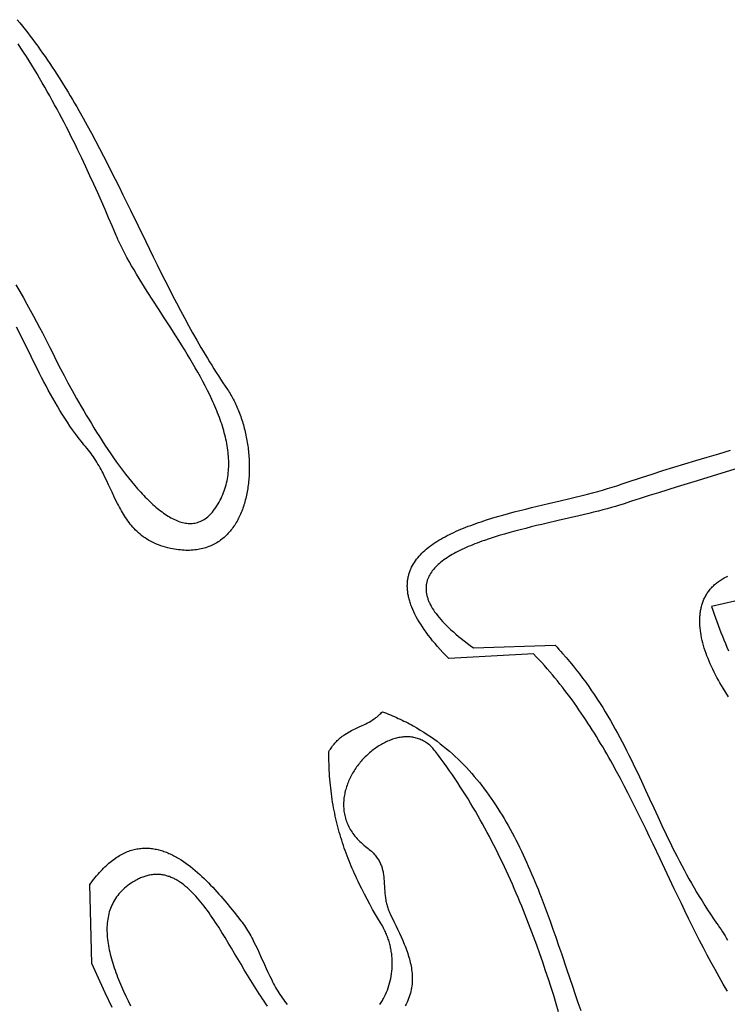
# Model space of a CAD drawing. Extents: x 50 to 552, y 37 to 542.
# Tile 32 of 39: x 174 to 227, y 461 to 536. Entities that reach past the tile are written whole.
import ezdxf

# ---------------------------------------------------------------- set-up
doc = ezdxf.new("R2010")
doc.units = 0

msp = doc.modelspace()

# ---------------------------------------------------------------- linework, layer by layer
for points in [[(174.037, 535.565), (174.237, 535.321), (174.434, 535.076), (174.63, 534.828), (174.824, 534.579), (175.016, 534.328), (175.206, 534.076), (175.394, 533.821), (175.58, 533.566), (175.765, 533.308), (175.948, 533.049), (176.129, 532.789), (176.309, 532.527), (176.487, 532.263), (176.663, 531.998), (176.838, 531.732), (177.012, 531.464), (177.184, 531.196), (177.354, 530.925), (177.524, 530.654), (177.691, 530.381), (177.858, 530.107), (178.023, 529.832), (178.187, 529.556), (178.35, 529.279), (178.512, 529.001), (178.672, 528.722), (178.99, 528.16), (179.303, 527.596), (179.613, 527.027), (179.919, 526.456), (180.222, 525.882), (180.521, 525.306), (180.818, 524.727), (181.113, 524.147), (181.405, 523.565), (181.696, 522.981), (181.985, 522.397), (182.559, 521.226), (183.699, 518.883), (184.271, 517.715), (184.558, 517.134), (184.846, 516.554), (185.136, 515.976), (185.427, 515.4), (185.72, 514.827), (186.016, 514.257), (186.314, 513.69), (186.616, 513.126), (186.92, 512.566), (187.228, 512.01), (187.539, 511.458), (187.855, 510.911), (188.014, 510.639), (188.175, 510.368), (188.336, 510.099), (188.499, 509.831), (188.663, 509.564), (188.828, 509.299), (188.995, 509.035), (189.163, 508.772), (189.332, 508.511), (189.503, 508.252), (189.675, 507.994), (189.848, 507.737), (189.915, 507.638), (189.98, 507.537), (190.044, 507.434), (190.106, 507.33), (190.168, 507.224), (190.228, 507.116), (190.287, 507.007), (190.344, 506.896), (190.4, 506.784), (190.455, 506.67), (190.509, 506.555), (190.561, 506.439), (190.612, 506.321), (190.661, 506.203), (190.709, 506.083), (190.756, 505.961), (190.802, 505.839), (190.846, 505.716), (190.888, 505.591), (190.93, 505.466), (190.97, 505.34), (191.008, 505.213), (191.045, 505.085), (191.081, 504.956), (191.115, 504.826), (191.148, 504.696), (191.179, 504.565), (191.209, 504.434), (191.237, 504.302), (191.264, 504.169), (191.29, 504.036), (191.314, 503.902), (191.336, 503.769), (191.357, 503.634), (191.377, 503.5), (191.395, 503.365), (191.411, 503.23), (191.426, 503.094), (191.44, 502.959), (191.451, 502.824), (191.462, 502.688), (191.47, 502.553), (191.478, 502.417), (191.483, 502.282), (191.487, 502.147), (191.49, 502.012), (191.491, 501.877), (191.49, 501.742), (191.487, 501.608), (191.483, 501.474), (191.478, 501.341), (191.47, 501.208), (191.462, 501.075), (191.451, 500.943), (191.439, 500.812), (191.425, 500.681), (191.409, 500.551), (191.392, 500.422), (191.373, 500.293), (191.353, 500.165), (191.33, 500.038), (191.306, 499.912), (191.281, 499.787), (191.253, 499.663), (191.224, 499.54), (191.193, 499.418), (191.16, 499.297), (191.126, 499.177), (191.09, 499.058), (191.052, 498.941), (191.012, 498.825), (190.97, 498.71), (190.927, 498.597), (190.882, 498.485), (190.835, 498.374), (190.786, 498.265), (190.736, 498.158), (190.683, 498.052), (190.629, 497.948), (190.573, 497.846), (190.515, 497.745), (190.455, 497.646), (190.394, 497.549), (190.33, 497.454), (190.265, 497.36), (190.197, 497.269), (190.128, 497.18), (190.057, 497.092), (189.984, 497.007), (189.909, 496.924), (189.832, 496.843), (189.753, 496.764), (189.672, 496.688), (189.59, 496.614), (189.505, 496.542), (189.418, 496.473), (189.33, 496.406), (189.239, 496.341), (189.146, 496.28), (189.052, 496.22), (188.955, 496.164), (188.856, 496.109), (188.756, 496.058), (188.653, 496.01), (188.548, 495.964), (188.442, 495.921), (188.333, 495.881), (188.222, 495.844), (188.109, 495.81), (187.994, 495.779), (187.877, 495.751), (187.758, 495.726), (187.637, 495.704), (187.513, 495.685), (187.388, 495.67), (187.26, 495.658), (187.13, 495.649), (186.998, 495.644), (186.864, 495.642), (186.728, 495.644), (186.59, 495.649), (186.449, 495.657), (186.307, 495.67), (186.162, 495.685), (186.015, 495.705), (185.866, 495.728), (185.714, 495.755), (185.561, 495.786), (185.371, 495.829), (185.187, 495.877), (185.009, 495.929), (184.837, 495.986), (184.67, 496.046), (184.509, 496.111), (184.353, 496.18), (184.202, 496.253), (184.056, 496.329), (183.915, 496.409), (183.778, 496.493), (183.646, 496.58), (183.518, 496.671), (183.395, 496.764), (183.275, 496.861), (183.16, 496.962), (183.048, 497.065), (182.94, 497.17), (182.835, 497.279), (182.734, 497.39), (182.635, 497.504), (182.54, 497.62), (182.448, 497.739), (182.358, 497.86), (182.271, 497.983), (182.186, 498.108), (182.104, 498.234), (182.023, 498.363), (181.945, 498.493), (181.868, 498.625), (181.793, 498.759), (181.72, 498.894), (181.648, 499.03), (181.577, 499.167), (181.439, 499.445), (181.303, 499.726), (181.17, 500.01), (180.904, 500.582), (180.769, 500.868), (180.631, 501.154), (180.489, 501.438), (180.417, 501.58), (180.342, 501.72), (180.267, 501.86), (180.189, 501.999), (180.109, 502.137), (180.028, 502.274), (179.944, 502.409), (179.858, 502.544), (179.769, 502.676), (179.678, 502.808), (179.584, 502.937), (179.487, 503.065), (179.387, 503.191), (179.283, 503.315), (179.169, 503.45), (179.057, 503.586), (178.946, 503.723), (178.836, 503.86), (178.727, 503.999), (178.62, 504.139), (178.514, 504.279), (178.409, 504.42), (178.204, 504.706), (178.003, 504.994), (177.806, 505.285), (177.614, 505.58), (177.425, 505.876), (177.241, 506.176), (177.06, 506.478), (176.882, 506.782), (176.707, 507.088), (176.535, 507.396), (176.366, 507.705), (176.199, 508.016), (176.034, 508.329), (175.871, 508.642), (175.71, 508.957), (175.55, 509.273), (175.234, 509.906), (174.921, 510.54), (174.61, 511.175), (174.297, 511.809), (173.983, 512.44)], [(173.942, 515.606), (174.222, 515.12), (174.494, 514.642), (174.757, 514.172), (175.011, 513.712), (175.256, 513.264), (175.49, 512.829), (175.714, 512.408), (175.927, 512.004), (176.127, 511.616), (176.315, 511.248), (176.491, 510.901), (176.652, 510.575), (176.837, 510.202), (177.051, 509.779), (177.293, 509.31), (177.559, 508.8), (177.85, 508.255), (178.163, 507.68), (178.328, 507.382), (178.497, 507.079), (178.672, 506.771), (178.851, 506.459), (179.034, 506.142), (179.222, 505.823), (179.413, 505.501), (179.609, 505.177), (179.808, 504.853), (180.01, 504.527), (180.216, 504.202), (180.425, 503.878), (180.636, 503.554), (180.85, 503.233), (181.067, 502.915), (181.286, 502.6), (181.506, 502.289), (181.729, 501.982), (181.953, 501.681), (182.179, 501.385), (182.406, 501.096), (182.634, 500.814), (182.863, 500.54), (182.977, 500.406), (183.092, 500.275), (183.207, 500.145), (183.322, 500.018), (183.437, 499.893), (183.552, 499.771), (183.667, 499.652), (183.782, 499.535), (183.897, 499.42), (184.012, 499.309), (184.127, 499.201), (184.242, 499.095), (184.357, 498.993), (184.471, 498.894), (184.585, 498.798), (184.699, 498.705), (184.813, 498.616), (184.927, 498.53), (185.04, 498.448), (185.153, 498.369), (185.265, 498.294), (185.378, 498.223), (185.489, 498.155), (185.601, 498.092), (185.712, 498.033), (185.822, 497.978), (185.932, 497.927), (186.042, 497.88), (186.151, 497.837), (186.259, 497.799), (186.367, 497.766), (186.474, 497.737), (186.581, 497.713), (186.687, 497.693), (186.792, 497.679), (186.896, 497.669), (187, 497.664), (187.103, 497.665), (187.205, 497.67), (187.307, 497.681), (187.407, 497.697), (187.507, 497.718), (187.606, 497.745), (187.704, 497.778), (187.801, 497.816), (187.897, 497.86), (187.992, 497.909), (188.086, 497.965), (188.179, 498.026), (188.271, 498.093), (188.362, 498.167), (188.451, 498.247), (188.54, 498.333), (188.627, 498.425), (188.714, 498.524), (188.799, 498.629), (188.882, 498.741), (188.965, 498.859), (189.055, 498.997), (189.139, 499.135), (189.22, 499.274), (189.295, 499.414), (189.367, 499.555), (189.434, 499.697), (189.496, 499.84), (189.554, 499.984), (189.608, 500.129), (189.658, 500.275), (189.703, 500.421), (189.745, 500.569), (189.782, 500.717), (189.816, 500.866), (189.845, 501.016), (189.871, 501.167), (189.893, 501.318), (189.911, 501.471), (189.925, 501.624), (189.936, 501.777), (189.943, 501.932), (189.947, 502.087), (189.947, 502.243), (189.943, 502.399), (189.936, 502.556), (189.926, 502.714), (189.913, 502.873), (189.897, 503.032), (189.877, 503.192), (189.854, 503.352), (189.828, 503.513), (189.799, 503.674), (189.767, 503.836), (189.733, 503.998), (189.695, 504.161), (189.655, 504.325), (189.612, 504.489), (189.566, 504.653), (189.518, 504.818), (189.467, 504.983), (189.414, 505.149), (189.358, 505.315), (189.3, 505.482), (189.239, 505.648), (189.176, 505.816), (189.111, 505.983), (189.044, 506.151), (188.975, 506.319), (188.903, 506.488), (188.83, 506.657), (188.755, 506.826), (188.677, 506.995), (188.598, 507.165), (188.517, 507.335), (188.35, 507.675), (188.177, 508.016), (187.997, 508.357), (187.812, 508.699), (187.622, 509.041), (187.427, 509.384), (187.228, 509.727), (187.024, 510.069), (186.818, 510.412), (186.608, 510.754), (186.396, 511.096), (186.181, 511.438), (185.965, 511.779), (185.53, 512.458), (185.093, 513.134), (184.658, 513.804), (184.229, 514.469), (183.809, 515.128), (183.603, 515.454), (183.401, 515.778), (183.203, 516.1), (183.01, 516.42), (182.821, 516.737), (182.638, 517.052), (182.46, 517.364), (182.289, 517.674), (182.124, 517.98), (181.967, 518.284), (181.817, 518.584), (181.745, 518.733), (181.675, 518.881), (181.607, 519.028), (181.541, 519.175), (181.477, 519.32), (181.416, 519.465), (181.168, 520.058), (180.911, 520.663), (180.647, 521.278), (180.374, 521.904), (180.093, 522.538), (179.805, 523.18), (179.508, 523.83), (179.204, 524.485), (178.891, 525.145), (178.57, 525.81), (178.407, 526.143), (178.242, 526.477), (178.075, 526.812), (177.905, 527.147), (177.734, 527.482), (177.561, 527.818), (177.385, 528.153), (177.208, 528.489), (177.029, 528.824), (176.848, 529.159), (176.664, 529.494), (176.479, 529.828), (176.292, 530.161), (176.103, 530.494), (175.912, 530.825), (175.718, 531.156), (175.523, 531.485), (175.326, 531.813), (175.127, 532.14), (174.926, 532.465), (174.722, 532.789), (174.517, 533.111), (174.31, 533.431), (174.101, 533.749)], [(227.455, 462.483), (227.298, 462.751), (227.142, 463.019), (226.988, 463.289), (226.835, 463.559), (226.533, 464.101), (226.236, 464.646), (225.943, 465.193), (225.655, 465.742), (225.37, 466.294), (225.089, 466.847), (224.812, 467.402), (224.537, 467.958), (224.265, 468.515), (223.994, 469.072), (223.726, 469.631), (223.46, 470.19), (222.929, 471.308), (222.401, 472.425), (221.872, 473.54), (221.607, 474.095), (221.34, 474.65), (221.072, 475.202), (220.801, 475.753), (220.529, 476.302), (220.254, 476.849), (219.976, 477.393), (219.695, 477.934), (219.41, 478.473), (219.122, 479.008), (218.829, 479.54), (218.681, 479.805), (218.532, 480.069), (218.381, 480.332), (218.229, 480.593), (218.076, 480.854), (217.922, 481.114), (217.766, 481.373), (217.608, 481.631), (217.45, 481.887), (217.289, 482.143), (217.127, 482.397), (216.964, 482.65), (216.799, 482.902), (216.632, 483.152), (216.463, 483.402), (216.293, 483.65), (216.12, 483.896), (215.946, 484.142), (215.77, 484.386), (215.592, 484.628), (215.412, 484.869), (215.23, 485.109), (215.046, 485.347), (214.86, 485.583), (214.672, 485.818), (214.481, 486.052), (214.288, 486.284), (214.093, 486.514), (213.896, 486.742), (213.696, 486.969), (213.494, 487.194), (213.289, 487.417), (213.082, 487.639), (212.872, 487.859), (206.5, 487.5), (206.274, 487.733), (206.058, 487.963), (205.851, 488.189), (205.653, 488.412), (205.464, 488.631), (205.284, 488.848), (205.113, 489.061), (204.95, 489.271), (204.797, 489.478), (204.651, 489.682), (204.514, 489.882), (204.386, 490.08), (204.266, 490.274), (204.153, 490.466), (204.049, 490.654), (203.953, 490.84), (203.865, 491.023), (203.784, 491.203), (203.711, 491.38), (203.677, 491.467), (203.645, 491.554), (203.615, 491.64), (203.587, 491.726), (203.561, 491.81), (203.537, 491.894), (203.514, 491.978), (203.493, 492.06), (203.474, 492.142), (203.457, 492.224), (203.441, 492.304), (203.427, 492.384), (203.415, 492.464), (203.405, 492.542), (203.396, 492.62), (203.389, 492.698), (203.384, 492.775), (203.381, 492.851), (203.379, 492.926), (203.378, 493.001), (203.38, 493.075), (203.383, 493.149), (203.387, 493.222), (203.393, 493.295), (203.401, 493.366), (203.411, 493.438), (203.422, 493.508), (203.434, 493.578), (203.448, 493.648), (203.464, 493.716), (203.481, 493.785), (203.499, 493.852), (203.519, 493.919), (203.541, 493.986), (203.564, 494.052), (203.588, 494.117), (203.614, 494.182), (203.641, 494.246), (203.67, 494.31), (203.7, 494.373), (203.764, 494.498), (203.834, 494.62), (203.909, 494.741), (203.989, 494.859), (204.075, 494.975), (204.165, 495.09), (204.261, 495.202), (204.361, 495.312), (204.466, 495.42), (204.576, 495.527), (204.69, 495.632), (204.809, 495.734), (204.932, 495.835), (205.059, 495.934), (205.191, 496.032), (205.326, 496.128), (205.466, 496.222), (205.609, 496.314), (205.756, 496.405), (205.907, 496.494), (206.061, 496.582), (206.219, 496.668), (206.38, 496.752), (206.544, 496.836), (206.712, 496.917), (206.883, 496.998), (207.056, 497.077), (207.233, 497.154), (207.412, 497.231), (207.594, 497.306), (207.778, 497.379), (207.965, 497.452), (208.154, 497.524), (208.346, 497.594), (208.54, 497.663), (208.735, 497.731), (208.933, 497.798), (209.133, 497.864), (209.334, 497.929), (209.742, 498.056), (210.155, 498.18), (210.574, 498.3), (210.997, 498.418), (211.423, 498.532), (211.852, 498.644), (212.283, 498.753), (212.715, 498.861), (213.148, 498.966), (214.011, 499.173), (214.865, 499.375), (215.705, 499.575), (216.117, 499.675), (216.524, 499.775), (216.923, 499.875), (217.315, 499.976), (217.699, 500.078), (218.073, 500.181), (218.437, 500.286), (218.79, 500.392), (219.132, 500.5), (219.299, 500.555), (219.462, 500.611), (219.839, 500.74), (220.221, 500.869), (220.607, 500.998), (220.997, 501.127), (221.789, 501.383), (222.596, 501.639), (223.416, 501.894), (224.248, 502.15), (225.092, 502.405), (225.946, 502.66), (226.809, 502.915), (227.68, 503.171)], [(228.267, 501.815), (226.702, 501.343), (225.173, 500.879), (223.69, 500.423), (222.968, 500.2), (222.263, 499.979), (221.574, 499.761), (220.904, 499.547), (220.253, 499.336), (219.623, 499.128), (219.344, 499.038), (219.05, 498.949), (218.742, 498.861), (218.422, 498.773), (218.091, 498.685), (217.748, 498.597), (217.395, 498.51), (217.033, 498.422), (216.285, 498.246), (215.511, 498.067), (214.716, 497.884), (213.909, 497.696), (213.503, 497.599), (213.096, 497.501), (212.689, 497.401), (212.283, 497.299), (211.879, 497.195), (211.478, 497.088), (211.08, 496.979), (210.687, 496.867), (210.299, 496.752), (209.917, 496.634), (209.542, 496.512), (209.175, 496.388), (208.995, 496.324), (208.817, 496.26), (208.641, 496.194), (208.468, 496.128), (208.298, 496.061), (208.13, 495.992), (207.965, 495.923), (207.803, 495.853), (207.643, 495.782), (207.488, 495.709), (207.335, 495.636), (207.185, 495.561), (207.039, 495.485), (206.897, 495.408), (206.758, 495.33), (206.623, 495.251), (206.492, 495.171), (206.365, 495.089), (206.242, 495.006), (206.123, 494.922), (206.009, 494.837), (205.899, 494.75), (205.793, 494.662), (205.692, 494.572), (205.596, 494.482), (205.505, 494.39), (205.418, 494.296), (205.337, 494.201), (205.26, 494.105), (205.189, 494.007), (205.124, 493.907), (205.063, 493.807), (205.009, 493.704), (204.96, 493.6), (204.938, 493.548), (204.917, 493.495), (204.897, 493.441), (204.88, 493.388), (204.863, 493.334), (204.848, 493.279), (204.835, 493.224), (204.823, 493.169), (204.813, 493.113), (204.804, 493.057), (204.797, 493), (204.792, 492.943), (204.788, 492.886), (204.786, 492.828), (204.785, 492.77), (204.786, 492.711), (204.789, 492.652), (204.793, 492.592), (204.799, 492.532), (204.807, 492.472), (204.816, 492.411), (204.827, 492.349), (204.84, 492.288), (204.855, 492.225), (204.871, 492.163), (204.89, 492.1), (204.91, 492.036), (204.931, 491.972), (204.955, 491.907), (204.981, 491.842), (205.008, 491.777), (205.037, 491.711), (205.101, 491.578), (205.173, 491.443), (205.252, 491.306), (205.339, 491.167), (205.434, 491.026), (205.537, 490.883), (205.648, 490.738), (205.768, 490.591), (205.895, 490.442), (206.032, 490.291), (206.176, 490.138), (206.33, 489.982), (206.492, 489.825), (206.663, 489.665), (206.843, 489.504), (207.032, 489.34), (207.231, 489.174), (207.438, 489.005), (207.656, 488.835), (207.882, 488.662), (208.118, 488.487), (208.364, 488.309), (214.5, 488.5), (214.642, 488.348), (214.782, 488.195), (214.921, 488.042), (215.057, 487.889), (215.326, 487.582), (215.587, 487.274), (215.842, 486.964), (216.09, 486.654), (216.333, 486.342), (216.569, 486.029), (216.8, 485.716), (217.025, 485.401), (217.245, 485.085), (217.46, 484.768), (217.669, 484.451), (217.874, 484.132), (218.075, 483.813), (218.271, 483.492), (218.464, 483.171), (218.652, 482.849), (218.836, 482.527), (219.018, 482.203), (219.195, 481.879), (219.37, 481.554), (219.542, 481.228), (219.711, 480.902), (219.878, 480.575), (220.043, 480.247), (220.205, 479.919), (220.366, 479.591), (220.525, 479.261), (220.682, 478.932), (220.994, 478.271), (221.302, 477.608), (221.609, 476.944), (221.915, 476.279), (222.224, 475.612), (222.535, 474.945), (222.852, 474.277), (223.012, 473.943), (223.175, 473.608), (223.339, 473.274), (223.506, 472.939), (223.675, 472.605), (223.847, 472.271), (224.021, 471.936), (224.199, 471.602), (224.38, 471.267), (224.565, 470.933), (224.753, 470.599), (224.945, 470.265), (225.141, 469.931), (225.341, 469.598), (225.546, 469.265), (225.756, 468.932), (225.971, 468.599), (226.19, 468.266), (226.415, 467.934), (226.646, 467.603), (226.76, 467.438), (226.871, 467.274), (226.978, 467.113), (227.082, 466.953), (227.182, 466.794), (227.278, 466.636), (227.372, 466.48), (227.463, 466.325)], [(227.551, 484.618), (227.349, 484.946), (227.143, 485.276), (227.018, 485.478), (226.898, 485.68), (226.781, 485.883), (226.668, 486.085), (226.559, 486.288), (226.455, 486.49), (226.354, 486.693), (226.258, 486.895), (226.167, 487.096), (226.08, 487.297), (225.998, 487.497), (225.92, 487.696), (225.847, 487.895), (225.779, 488.092), (225.716, 488.289), (225.658, 488.484), (225.606, 488.678), (225.558, 488.87), (225.516, 489.061), (225.479, 489.25), (225.447, 489.438), (225.422, 489.623), (225.402, 489.807), (225.387, 489.989), (225.379, 490.168), (225.376, 490.345), (225.377, 490.432), (225.379, 490.519), (225.383, 490.606), (225.389, 490.691), (225.396, 490.776), (225.404, 490.861), (225.414, 490.945), (225.426, 491.027), (225.439, 491.11), (225.454, 491.191), (225.471, 491.272), (225.489, 491.352), (225.508, 491.431), (225.53, 491.51), (225.553, 491.587), (225.578, 491.664), (225.604, 491.74), (225.632, 491.816), (225.662, 491.89), (225.693, 491.963), (225.726, 492.036), (225.761, 492.108), (225.798, 492.179), (225.836, 492.248), (225.876, 492.317), (225.918, 492.385), (225.962, 492.452), (226.007, 492.519), (226.054, 492.584), (226.103, 492.648), (226.154, 492.711), (226.207, 492.773), (226.262, 492.834), (226.318, 492.894), (226.376, 492.953), (226.436, 493.01), (226.498, 493.067), (226.562, 493.123), (226.628, 493.177), (226.696, 493.23), (226.766, 493.283), (226.837, 493.334), (226.911, 493.383), (226.986, 493.432), (227.064, 493.479), (227.143, 493.526), (227.225, 493.57), (227.308, 493.614), (227.394, 493.657), (227.481, 493.698)], [(228.011, 491.83), (226.254, 491.416), (226.352, 491.132), (226.451, 490.849), (226.552, 490.568), (226.655, 490.288), (226.759, 490.008), (226.865, 489.731), (226.973, 489.454), (227.081, 489.178), (227.192, 488.904), (227.303, 488.631), (227.416, 488.359), (227.531, 488.087)], [(201.32, 461.472), (201.368, 461.544), (201.415, 461.617), (201.461, 461.691), (201.506, 461.766), (201.549, 461.842), (201.591, 461.919), (201.672, 462.076), (201.747, 462.235), (201.818, 462.398), (201.884, 462.564), (201.944, 462.733), (201.999, 462.904), (202.049, 463.078), (202.093, 463.254), (202.132, 463.432), (202.165, 463.611), (202.193, 463.793), (202.215, 463.975), (202.231, 464.159), (202.241, 464.345), (202.246, 464.531), (202.246, 464.624), (202.244, 464.717), (202.241, 464.811), (202.236, 464.904), (202.23, 464.998), (202.222, 465.092), (202.213, 465.186), (202.202, 465.28), (202.19, 465.373), (202.176, 465.467), (202.161, 465.561), (202.143, 465.654), (202.125, 465.748), (202.104, 465.841), (202.082, 465.934), (202.059, 466.027), (202.033, 466.12), (202.006, 466.212), (201.978, 466.305), (201.947, 466.397), (201.915, 466.488), (201.882, 466.58), (201.846, 466.671), (201.809, 466.761), (201.77, 466.852), (201.73, 466.941), (201.688, 467.031), (201.644, 467.12), (201.598, 467.208), (201.55, 467.296), (201.501, 467.383), (201.45, 467.47), (201.218, 467.86), (200.991, 468.248), (200.771, 468.634), (200.557, 469.019), (200.349, 469.403), (200.147, 469.786), (199.952, 470.168), (199.764, 470.551), (199.672, 470.742), (199.582, 470.933), (199.494, 471.125), (199.407, 471.316), (199.322, 471.508), (199.239, 471.7), (199.157, 471.893), (199.078, 472.085), (199, 472.278), (198.924, 472.472), (198.849, 472.666), (198.777, 472.86), (198.706, 473.055), (198.637, 473.25), (198.571, 473.446), (198.505, 473.643), (198.442, 473.84), (198.381, 474.038), (198.321, 474.237), (198.264, 474.437), (198.208, 474.637), (198.155, 474.839), (198.103, 475.041), (198.053, 475.244), (198.005, 475.448), (197.96, 475.653), (197.916, 475.86), (197.874, 476.067), (197.834, 476.276), (197.797, 476.485), (197.761, 476.696), (197.728, 476.909), (197.696, 477.122), (197.667, 477.337), (197.64, 477.553), (197.615, 477.771), (197.592, 477.99), (197.571, 478.211), (197.552, 478.433), (197.536, 478.657), (197.521, 478.883), (197.509, 479.11), (197.499, 479.339), (197.492, 479.569), (197.486, 479.801), (197.483, 480.036), (197.482, 480.272), (197.483, 480.51), (197.537, 480.599), (197.591, 480.685), (197.647, 480.768), (197.702, 480.848), (197.759, 480.925), (197.816, 481), (197.873, 481.071), (197.931, 481.14), (197.99, 481.206), (198.049, 481.27), (198.109, 481.331), (198.17, 481.39), (198.23, 481.446), (198.292, 481.501), (198.353, 481.553), (198.416, 481.604), (198.478, 481.652), (198.541, 481.699), (198.604, 481.744), (198.668, 481.788), (198.796, 481.87), (198.926, 481.948), (199.056, 482.021), (199.187, 482.089), (199.319, 482.155), (199.451, 482.219), (199.716, 482.341), (199.982, 482.463), (200.114, 482.525), (200.246, 482.589), (200.377, 482.656), (200.507, 482.727), (200.636, 482.801), (200.764, 482.881), (200.891, 482.966), (200.954, 483.01), (201.016, 483.057), (201.079, 483.105), (201.14, 483.155), (201.201, 483.207), (201.262, 483.261), (201.322, 483.318), (201.382, 483.376), (201.441, 483.437), (201.5, 483.5), (201.5, 483.5), (201.654, 483.442), (201.807, 483.383), (201.959, 483.323), (202.11, 483.262), (202.259, 483.2), (202.407, 483.136), (202.554, 483.071), (202.7, 483.005), (202.844, 482.938), (202.987, 482.87), (203.129, 482.801), (203.27, 482.73), (203.41, 482.659), (203.549, 482.586), (203.686, 482.512), (203.822, 482.437), (204.091, 482.284), (204.356, 482.127), (204.616, 481.966), (204.872, 481.8), (205.123, 481.63), (205.371, 481.457), (205.614, 481.279), (205.852, 481.097), (206.087, 480.912), (206.318, 480.723), (206.545, 480.53), (206.768, 480.333), (206.987, 480.133), (207.202, 479.929), (207.414, 479.721), (207.622, 479.511), (207.827, 479.297), (208.028, 479.079), (208.225, 478.858), (208.419, 478.634), (208.61, 478.407), (208.798, 478.177), (208.982, 477.944), (209.163, 477.708), (209.341, 477.469), (209.516, 477.227), (209.689, 476.983), (209.858, 476.735), (210.024, 476.486), (210.188, 476.233), (210.349, 475.978), (210.507, 475.72), (210.663, 475.46), (210.816, 475.198), (210.967, 474.933), (211.115, 474.667), (211.261, 474.398), (211.405, 474.126), (211.547, 473.853), (211.686, 473.578), (211.824, 473.301), (211.959, 473.022), (212.092, 472.741), (212.224, 472.459), (212.353, 472.174), (212.481, 471.888), (212.607, 471.601), (212.732, 471.312), (212.855, 471.022), (212.976, 470.73), (213.096, 470.437), (213.215, 470.142), (213.332, 469.847), (213.448, 469.55), (213.676, 468.953), (213.9, 468.352), (214.12, 467.748), (214.336, 467.141), (214.55, 466.532), (214.761, 465.92), (214.971, 465.307), (215.386, 464.078), (215.8, 462.85), (216.007, 462.236), (216.216, 461.625), (216.426, 461.015)], [(214.756, 460.93), (214.575, 461.533), (214.388, 462.144), (214.194, 462.763), (213.993, 463.387), (213.785, 464.018), (213.569, 464.655), (213.346, 465.296), (213.115, 465.941), (212.997, 466.265), (212.877, 466.59), (212.755, 466.915), (212.631, 467.242), (212.505, 467.568), (212.377, 467.896), (212.247, 468.223), (212.115, 468.551), (211.981, 468.879), (211.845, 469.208), (211.707, 469.536), (211.567, 469.865), (211.425, 470.194), (211.281, 470.522), (211.135, 470.85), (210.986, 471.178), (210.836, 471.506), (210.683, 471.833), (210.529, 472.159), (210.372, 472.486), (210.213, 472.811), (210.052, 473.135), (209.888, 473.459), (209.723, 473.782), (209.555, 474.104), (209.385, 474.425), (209.213, 474.745), (209.039, 475.063), (208.862, 475.38), (208.683, 475.696), (208.502, 476.011), (208.318, 476.323), (208.132, 476.635), (207.944, 476.944), (207.754, 477.252), (207.561, 477.558), (207.365, 477.862), (207.168, 478.164), (206.968, 478.464), (206.765, 478.762), (206.561, 479.058), (206.353, 479.351), (206.144, 479.642), (205.932, 479.931), (205.717, 480.217), (205.5, 480.5), (205.5, 480.5), (205.431, 480.589), (205.36, 480.675), (205.288, 480.756), (205.214, 480.833), (205.139, 480.906), (205.063, 480.976), (204.985, 481.041), (204.906, 481.103), (204.825, 481.161), (204.744, 481.216), (204.661, 481.266), (204.577, 481.313), (204.492, 481.357), (204.407, 481.396), (204.32, 481.433), (204.232, 481.466), (204.144, 481.495), (204.054, 481.521), (203.964, 481.544), (203.874, 481.563), (203.782, 481.58), (203.69, 481.593), (203.597, 481.602), (203.504, 481.609), (203.411, 481.613), (203.317, 481.613), (203.222, 481.611), (203.128, 481.605), (203.033, 481.597), (202.938, 481.585), (202.842, 481.571), (202.747, 481.554), (202.651, 481.535), (202.556, 481.512), (202.46, 481.487), (202.365, 481.46), (202.269, 481.429), (202.174, 481.397), (202.079, 481.361), (201.985, 481.324), (201.89, 481.283), (201.796, 481.241), (201.702, 481.196), (201.609, 481.149), (201.516, 481.099), (201.424, 481.048), (201.333, 480.994), (201.242, 480.938), (201.152, 480.88), (201.062, 480.82), (200.974, 480.758), (200.886, 480.694), (200.799, 480.628), (200.713, 480.56), (200.628, 480.49), (200.544, 480.419), (200.461, 480.346), (200.379, 480.271), (200.298, 480.194), (200.219, 480.116), (200.141, 480.036), (200.064, 479.955), (199.989, 479.872), (199.915, 479.788), (199.842, 479.702), (199.771, 479.615), (199.702, 479.527), (199.634, 479.437), (199.568, 479.346), (199.503, 479.254), (199.441, 479.161), (199.38, 479.066), (199.321, 478.971), (199.263, 478.874), (199.208, 478.777), (199.155, 478.678), (199.104, 478.579), (199.055, 478.479), (199.008, 478.378), (198.963, 478.276), (198.921, 478.173), (198.88, 478.07), (198.843, 477.966), (198.807, 477.861), (198.774, 477.756), (198.743, 477.65), (198.715, 477.544), (198.69, 477.438), (198.667, 477.33), (198.647, 477.223), (198.629, 477.115), (198.615, 477.007), (198.603, 476.899), (198.594, 476.791), (198.588, 476.682), (198.585, 476.573), (198.585, 476.464), (198.588, 476.356), (198.594, 476.247), (198.603, 476.138), (198.615, 476.029), (198.631, 475.921), (198.65, 475.812), (198.672, 475.704), (198.698, 475.596), (198.727, 475.489), (198.76, 475.382), (198.796, 475.275), (198.836, 475.168), (198.879, 475.062), (198.926, 474.957), (198.977, 474.852), (199.032, 474.748), (199.09, 474.644), (199.152, 474.541), (199.219, 474.439), (199.289, 474.338), (199.363, 474.237), (199.442, 474.137), (199.524, 474.038), (199.611, 473.94), (199.702, 473.843), (199.797, 473.747), (199.896, 473.652), (200, 473.558), (200.108, 473.466), (200.221, 473.374), (200.338, 473.284), (200.43, 473.213), (200.518, 473.142), (200.601, 473.071), (200.68, 473), (200.754, 472.928), (200.825, 472.857), (200.891, 472.785), (200.954, 472.713), (201.013, 472.641), (201.069, 472.569), (201.121, 472.497), (201.169, 472.425), (201.215, 472.352), (201.257, 472.28), (201.296, 472.207), (201.333, 472.134), (201.366, 472.061), (201.397, 471.987), (201.426, 471.914), (201.452, 471.84), (201.476, 471.766), (201.498, 471.692), (201.517, 471.617), (201.535, 471.543), (201.551, 471.468), (201.566, 471.393), (201.59, 471.242), (201.609, 471.09), (201.624, 470.937), (201.636, 470.782), (201.646, 470.627), (201.662, 470.313), (201.671, 470.153), (201.681, 469.993), (201.694, 469.831), (201.71, 469.667), (201.731, 469.502), (201.758, 469.336), (201.773, 469.252), (201.791, 469.167), (201.81, 469.083), (201.831, 468.998), (201.855, 468.912), (201.88, 468.826), (201.908, 468.74), (201.939, 468.653), (201.972, 468.565), (202.007, 468.477), (202.046, 468.389), (202.087, 468.3), (202.371, 467.715), (202.511, 467.426), (202.648, 467.139), (202.782, 466.855), (202.91, 466.572), (203.033, 466.291), (203.092, 466.151), (203.15, 466.011), (203.205, 465.872), (203.259, 465.733), (203.31, 465.595), (203.359, 465.457), (203.406, 465.319), (203.451, 465.181), (203.493, 465.044), (203.532, 464.907), (203.568, 464.77), (203.602, 464.634), (203.632, 464.497), (203.659, 464.361), (203.683, 464.225), (203.704, 464.089), (203.721, 463.953), (203.734, 463.818), (203.744, 463.682), (203.75, 463.547), (203.752, 463.412), (203.75, 463.276), (203.743, 463.141), (203.732, 463.006), (203.717, 462.871), (203.697, 462.735), (203.673, 462.6), (203.644, 462.465), (203.61, 462.329), (203.57, 462.194), (203.526, 462.058), (203.477, 461.922), (203.422, 461.787), (203.361, 461.651), (203.295, 461.514), (203.223, 461.378)], [(181.167, 461.259), (180.658, 462.361), (180.151, 463.464), (179.647, 464.567), (179.5, 470.5), (179.602, 470.641), (179.704, 470.777), (179.806, 470.909), (179.908, 471.037), (180.01, 471.161), (180.112, 471.281), (180.213, 471.397), (180.315, 471.509), (180.417, 471.617), (180.519, 471.721), (180.621, 471.822), (180.722, 471.918), (180.824, 472.011), (180.926, 472.1), (181.027, 472.186), (181.129, 472.267), (181.23, 472.345), (181.331, 472.42), (181.433, 472.491), (181.534, 472.559), (181.635, 472.623), (181.736, 472.683), (181.837, 472.741), (181.937, 472.795), (182.038, 472.845), (182.139, 472.893), (182.239, 472.937), (182.339, 472.978), (182.439, 473.016), (182.539, 473.051), (182.639, 473.082), (182.739, 473.111), (182.839, 473.137), (182.938, 473.16), (183.037, 473.179), (183.136, 473.196), (183.235, 473.211), (183.334, 473.222), (183.433, 473.231), (183.531, 473.237), (183.629, 473.24), (183.727, 473.241), (183.825, 473.239), (183.922, 473.234), (184.02, 473.227), (184.117, 473.218), (184.214, 473.206), (184.31, 473.192), (184.407, 473.175), (184.503, 473.156), (184.599, 473.135), (184.695, 473.112), (184.79, 473.086), (184.885, 473.058), (184.98, 473.028), (185.075, 472.996), (185.169, 472.962), (185.263, 472.926), (185.357, 472.888), (185.451, 472.849), (185.544, 472.807), (185.637, 472.763), (185.73, 472.718), (185.822, 472.671), (185.914, 472.622), (186.006, 472.571), (186.097, 472.519), (186.188, 472.465), (186.369, 472.353), (186.549, 472.234), (186.727, 472.111), (186.904, 471.981), (187.079, 471.847), (187.253, 471.708), (187.425, 471.565), (187.595, 471.417), (187.764, 471.266), (187.931, 471.111), (188.097, 470.954), (188.261, 470.793), (188.422, 470.63), (188.582, 470.465), (188.74, 470.298), (188.896, 470.129), (189.051, 469.959), (189.203, 469.788), (189.353, 469.617), (189.5, 469.445), (189.646, 469.273), (189.79, 469.102), (190.07, 468.761), (190.341, 468.426), (190.603, 468.098), (190.854, 467.78), (190.945, 467.662), (191.034, 467.542), (191.121, 467.419), (191.205, 467.294), (191.288, 467.166), (191.368, 467.037), (191.447, 466.906), (191.525, 466.773), (191.6, 466.638), (191.675, 466.501), (191.748, 466.364), (191.82, 466.224), (191.96, 465.942), (192.098, 465.656), (192.232, 465.366), (192.365, 465.074), (192.629, 464.487), (192.762, 464.194), (192.897, 463.902), (193.034, 463.612), (193.175, 463.325), (193.247, 463.183), (193.32, 463.042), (193.395, 462.902), (193.471, 462.764), (193.549, 462.627), (193.628, 462.492), (193.709, 462.358), (193.792, 462.226), (193.877, 462.096), (193.964, 461.968), (194.053, 461.842), (194.144, 461.719), (194.238, 461.597), (194.334, 461.479)], [(192.864, 461.349), (192.735, 461.532), (192.606, 461.719), (192.478, 461.907), (192.351, 462.098), (192.224, 462.291), (192.098, 462.486), (191.849, 462.88), (191.601, 463.28), (191.355, 463.684), (191.112, 464.091), (190.869, 464.499), (190.387, 465.314), (190.148, 465.719), (189.908, 466.119), (189.669, 466.515), (189.429, 466.904), (189.189, 467.285), (189.069, 467.472), (188.948, 467.656), (188.827, 467.838), (188.706, 468.018), (188.585, 468.194), (188.463, 468.367), (188.341, 468.537), (188.219, 468.703), (188.095, 468.865), (187.972, 469.024), (187.848, 469.179), (187.723, 469.33), (187.598, 469.476), (187.472, 469.618), (187.346, 469.755), (187.219, 469.888), (187.091, 470.015), (186.962, 470.137), (186.832, 470.254), (186.702, 470.366), (186.571, 470.472), (186.439, 470.572), (186.306, 470.666), (186.172, 470.753), (186.104, 470.795), (186.036, 470.835), (185.969, 470.873), (185.9, 470.91), (185.832, 470.945), (185.763, 470.978), (185.694, 471.01), (185.625, 471.04), (185.555, 471.068), (185.486, 471.095), (185.415, 471.119), (185.345, 471.142), (185.274, 471.163), (185.203, 471.182), (185.132, 471.199), (185.06, 471.215), (184.988, 471.228), (184.916, 471.24), (184.843, 471.249), (184.77, 471.257), (184.697, 471.262), (184.623, 471.266), (184.549, 471.267), (184.475, 471.267), (184.4, 471.264), (184.325, 471.259), (184.25, 471.253), (184.174, 471.244), (184.098, 471.232), (184.021, 471.219), (183.944, 471.204), (183.867, 471.186), (183.789, 471.166), (183.711, 471.143), (183.632, 471.119), (183.554, 471.092), (183.474, 471.063), (183.395, 471.031), (183.314, 470.997), (183.234, 470.961), (183.153, 470.922), (183.072, 470.881), (182.99, 470.837), (182.908, 470.791), (182.759, 470.703), (182.617, 470.612), (182.481, 470.519), (182.351, 470.423), (182.226, 470.324), (182.107, 470.223), (181.994, 470.12), (181.886, 470.014), (181.784, 469.906), (181.687, 469.796), (181.596, 469.683), (181.51, 469.568), (181.429, 469.451), (181.353, 469.332), (181.282, 469.211), (181.217, 469.087), (181.156, 468.961), (181.1, 468.834), (181.049, 468.704), (181.002, 468.573), (180.961, 468.439), (180.923, 468.304), (180.891, 468.166), (180.863, 468.027), (180.839, 467.886), (180.819, 467.744), (180.804, 467.599), (180.793, 467.453), (180.785, 467.306), (180.782, 467.156), (180.783, 467.006), (180.788, 466.853), (180.796, 466.699), (180.808, 466.544), (180.824, 466.387), (180.844, 466.229), (180.867, 466.069), (180.893, 465.909), (180.923, 465.746), (180.956, 465.583), (180.992, 465.418), (181.031, 465.253), (181.074, 465.086), (181.119, 464.918), (181.168, 464.748), (181.219, 464.578), (181.273, 464.407), (181.33, 464.235), (181.39, 464.062), (181.452, 463.888), (181.517, 463.713), (181.584, 463.537), (181.653, 463.361), (181.725, 463.184), (181.799, 463.006), (181.875, 462.827), (181.953, 462.648), (182.033, 462.468), (182.2, 462.107), (182.373, 461.743), (182.553, 461.378)]]:
    msp.add_lwpolyline(points)

doc.saveas('drawing.dxf')
